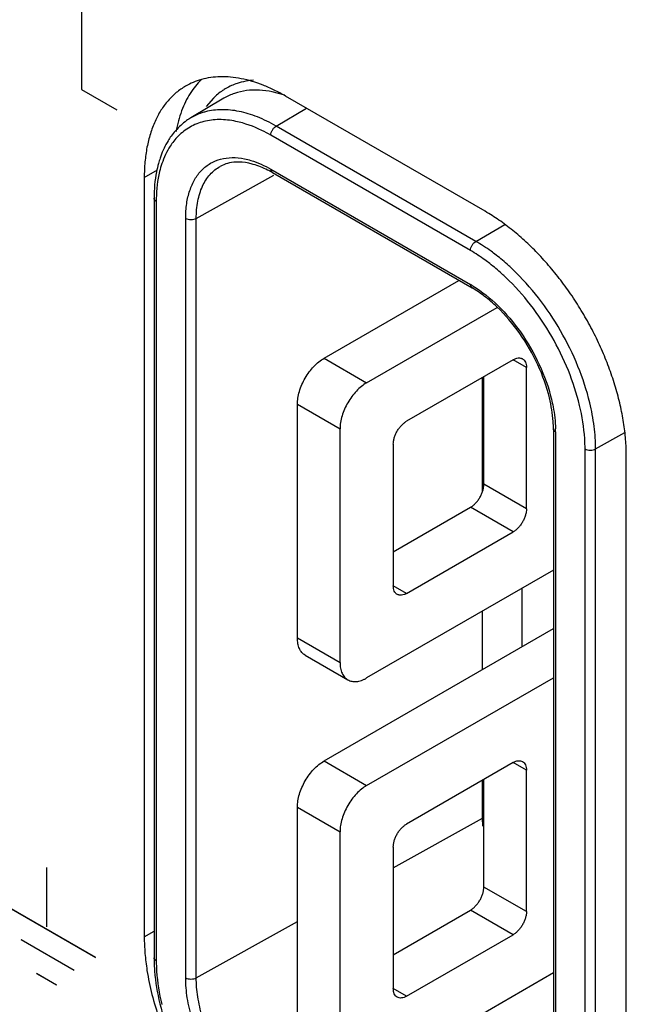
# Model space of a CAD drawing. Header units: inches. Extents: x 0 to 34, y 0 to 22.
# Tile 111 of 136: x 25.459 to 25.7, y 15.388 to 15.78. Entities that reach past the tile are written whole.
import ezdxf

# ---------------------------------------------------------------- set-up
doc = ezdxf.new("R2010")
doc.units = ezdxf.units.IN
doc.header["$LTSCALE"] = 1.87
doc.header["$MEASUREMENT"] = 0
doc.layers.get('0').update_dxf_attribs({"linetype": 'CONTINUOUS'})
doc.layers.add('02___PRT_ALL_AXES', color=7, linetype='CONTINUOUS')

msp = doc.modelspace()

# ---------------------------------------------------------------- linework, layer by layer
at = {"color": 40, "linetype": 'CONTINUOUS'}
for p, q in [((25.4834489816, 15.7875118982), (25.4834489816, 15.7519903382)), ((25.4834489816, 15.7519903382), (25.4975528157, 15.7438469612)), ((25.4696795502, 15.4183805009), (25.4696795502, 15.4421015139)), ((25.4890999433, 15.4061706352), (25.4511202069, 15.428099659)), ((25.4891721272, 15.4061127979), (25.4511923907, 15.4280418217)), ((25.4804113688, 15.4011379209), (25.4593491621, 15.4132989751)), ((25.4804680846, 15.4010881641), (25.4594066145, 15.413248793)), ((25.4735052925, 15.39524186), (25.4655643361, 15.3998268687)), ((25.473562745, 15.3951916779), (25.4656217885, 15.3997766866))]:
    msp.add_line(p, q, dxfattribs=at)
at = {"color": 7, "linetype": 'CONTINUOUS'}
for p, q in [((25.5644365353, 15.749706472), (25.5594438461, 15.7510575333)), ((25.5401801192, 15.7484541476), (25.526967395, 15.7406358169)), ((25.5359632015, 15.748508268), (25.5331492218, 15.7451635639)), ((25.5609396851, 15.7374118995), (25.5730493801, 15.7445259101)), ((25.6404891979, 15.6914810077), (25.5609396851, 15.7374118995)), ((25.6383863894, 15.6878175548), (25.5588368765, 15.7337484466)), ((25.5588368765, 15.7202130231), (25.6383863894, 15.6742821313)), ((25.5291377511, 15.7006196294), (25.5600171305, 15.7178372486)), ((25.5594581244, 15.7188398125), (25.6390076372, 15.6729089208)), ((25.5123313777, 15.7086340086), (25.5123313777, 15.406131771)), ((25.5132100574, 15.7074091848), (25.5132100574, 15.4049069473)), ((25.5249324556, 15.3981385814), (25.5249324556, 15.700640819)), ((25.5291377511, 15.3981173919), (25.5291377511, 15.7006196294)), ((25.6404891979, 15.6914810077), (25.6519973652, 15.6982416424)), ((25.5800500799, 15.6449337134), (25.633754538, 15.6759419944)), ((25.5970206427, 15.6351351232), (25.6490692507, 15.6651873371)), ((25.5800500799, 15.6449337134), (25.5970206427, 15.6351351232)), ((25.6553569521, 15.6443236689), (25.6129305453, 15.6198271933)), ((25.660660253, 15.6412622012), (25.6553572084, 15.6443241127)), ((25.660660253, 15.5849257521), (25.660660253, 15.6412622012)), ((25.6431695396, 15.5919412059), (25.6431695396, 15.6372868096)), ((25.6436896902, 15.5947243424), (25.6436896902, 15.6375871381)), ((25.5694434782, 15.5334849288), (25.5694434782, 15.6265625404)), ((25.5694434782, 15.6265625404), (25.586414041, 15.6167639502)), ((25.586414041, 15.5236863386), (25.586414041, 15.6167639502)), ((25.6714121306, 15.6167827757), (25.6714121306, 15.3142805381)), ((25.6722908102, 15.6155579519), (25.6722908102, 15.3130557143)), ((25.6882372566, 15.6087789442), (25.6998464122, 15.6153659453)), ((25.6076272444, 15.6106416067), (25.6076272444, 15.5543051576)), ((25.6840132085, 15.3062873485), (25.6840132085, 15.6087895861)), ((25.6882372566, 15.3062767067), (25.6882372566, 15.6087789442)), ((25.660660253, 15.5849257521), (25.6436896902, 15.5947243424)), ((25.6076272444, 15.567778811), (25.6383863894, 15.5855387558)), ((25.6553569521, 15.5757401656), (25.6383863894, 15.5855387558)), ((25.6129305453, 15.55124369), (25.6553569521, 15.5757401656)), ((25.6714121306, 15.5605161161), (25.5970206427, 15.5175634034)), ((25.6129305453, 15.55124369), (25.6076275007, 15.5543056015)), ((25.6589393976, 15.5300470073), (25.6589393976, 15.5533145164)), ((25.6431695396, 15.520941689), (25.6431695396, 15.544209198)), ((25.5800500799, 15.4844973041), (25.6714121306, 15.5372486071)), ((25.5694434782, 15.5334849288), (25.586414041, 15.5236863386)), ((25.5725497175, 15.5266188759), (25.5895202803, 15.5168202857)), ((25.5970206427, 15.4746987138), (25.6714121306, 15.5176514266)), ((25.5800500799, 15.4844973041), (25.5970206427, 15.4746987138)), ((25.6553569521, 15.4838872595), (25.6129305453, 15.4593907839)), ((25.660660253, 15.4808257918), (25.6553572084, 15.4838877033)), ((25.660660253, 15.4244893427), (25.660660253, 15.4808257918)), ((25.6431695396, 15.4616988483), (25.6431695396, 15.4768504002)), ((25.6436896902, 15.434287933), (25.6436896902, 15.4771507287)), ((25.5694434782, 15.3730485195), (25.5694434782, 15.466126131)), ((25.5694434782, 15.466126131), (25.586414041, 15.4563275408)), ((25.6076272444, 15.4418812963), (25.6431695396, 15.4616988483)), ((25.6432894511, 15.4585684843), (25.6431695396, 15.4616988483)), ((25.586414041, 15.3632499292), (25.586414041, 15.4563275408)), ((25.6076272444, 15.4502051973), (25.6076272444, 15.3938687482)), ((25.660660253, 15.4244893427), (25.6436896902, 15.434287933)), ((25.6076272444, 15.4073424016), (25.6383863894, 15.4251023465)), ((25.6553569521, 15.4153037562), (25.6383863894, 15.4251023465)), ((25.5291377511, 15.3981173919), (25.5694434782, 15.420590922)), ((25.6129305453, 15.3908072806), (25.6553569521, 15.4153037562)), ((25.6714121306, 15.4000797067), (25.5970206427, 15.357126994)), ((25.6129305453, 15.3908072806), (25.6076275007, 15.3938691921))]:
    msp.add_line(p, q, dxfattribs=at)
for centre, radius, start, end in [((25.5416270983, 15.717283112), 0.0276564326, 138.7040825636, 144.454465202), ((25.5387145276, 15.7167480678), 0.0236085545, 135.1485129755, 141.6501853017), ((25.5527738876, 15.7118012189), 0.0401417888, 161.2963442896, 164.6433036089), ((25.5511591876, 15.7123421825), 0.0384388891, 160.1401822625, 161.2883008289), ((25.5722184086, 15.707411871), 0.0590083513, 178.8768887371, 180.0026081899), ((25.6155104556, 15.6346737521), 0.0457398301, 58.4453333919, 59.991293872), ((25.6265781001, 15.615552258), 0.0457127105, 0.0071366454, 1.5538605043), ((25.576374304, 15.4061356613), 0.0640429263, 180.0034804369, 181.1096852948)]:
    msp.add_arc(centre, radius, start, end, dxfattribs=at)
for points, knots in [([(25.547080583, 15.7548589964), (25.5465391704, 15.7547201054), (25.5444179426, 15.7541004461), (25.5423810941, 15.7531903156), (25.5409533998, 15.7523623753)], [0, 0, 0, 0, 0.2529917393, 1, 1, 1, 1]), ([(25.5519010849, 15.7556279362), (25.5514877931, 15.7555991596), (25.5498660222, 15.7554513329), (25.5482566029, 15.7551606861), (25.547080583, 15.7548589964)], [0, 0, 0, 0, 0.2544180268, 1, 1, 1, 1]), ([(25.5409533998, 15.7523623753), (25.5405009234, 15.7520999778), (25.5387150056, 15.7509841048), (25.5370797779, 15.7496291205), (25.5359632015, 15.748508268)], [0, 0, 0, 0, 0.2484636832, 1, 1, 1, 1]), ([(25.5594438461, 15.7510575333), (25.556060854, 15.7517431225), (25.5508910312, 15.7520664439), (25.544416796, 15.7505741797), (25.5415229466, 15.7492449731), (25.5401816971, 15.748451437)], [0, 0, 0, 0, 0.5222867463, 0.7641963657, 1, 1, 1, 1]), ([(25.5328736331, 15.7430870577), (25.5323512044, 15.7429502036), (25.5303043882, 15.7423399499), (25.5283419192, 15.7414454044), (25.5269689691, 15.7406331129)], [0, 0, 0, 0, 0.2529179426, 1, 1, 1, 1]), ([(25.5609396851, 15.7374118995), (25.5585452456, 15.7387944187), (25.5537686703, 15.7411498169), (25.5464501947, 15.7434182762), (25.5394371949, 15.7441786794), (25.5349503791, 15.7436310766), (25.5328736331, 15.7430870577)], [0, 0, 0, 0, 0.2829833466, 0.5428888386, 0.7802767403, 1, 1, 1, 1]), ([(25.526967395, 15.7406358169), (25.5263976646, 15.7402986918), (25.5241626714, 15.7388503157), (25.5221685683, 15.7370370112), (25.5208485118, 15.7355349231)], [0, 0, 0, 0, 0.248713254, 1, 1, 1, 1]), ([(25.5449082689, 15.7392758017), (25.5427271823, 15.7397286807), (25.5384302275, 15.7402149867), (25.5321540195, 15.739484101), (25.5265222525, 15.7372300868), (25.5233644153, 15.7347915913), (25.5219775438, 15.7333985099)], [0, 0, 0, 0, 0.2709608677, 0.5215984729, 0.7608935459, 1, 1, 1, 1]), ([(25.5588368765, 15.7337484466), (25.5576837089, 15.7344142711), (25.5532688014, 15.736770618), (25.5485062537, 15.7385287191), (25.5449082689, 15.7392758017)], [0, 0, 0, 0, 0.2659811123, 1, 1, 1, 1]), ([(25.5588368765, 15.7337484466), (25.5588368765, 15.7340938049), (25.558966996, 15.734822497), (25.5594150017, 15.7358493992), (25.5600765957, 15.7367550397), (25.5606408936, 15.7372363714), (25.560939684, 15.7374119)], [0, 0, 0, 0, 0.2367579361, 0.4994449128, 0.7624358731, 1, 1, 1, 1]), ([(25.5191243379, 15.7333611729), (25.518701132, 15.7327697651), (25.517052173, 15.7302697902), (25.5157761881, 15.7275315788), (25.5150063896, 15.7254006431)], [0, 0, 0, 0, 0.2429817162, 1, 1, 1, 1]), ([(25.5201998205, 15.7313962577), (25.5196962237, 15.730761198), (25.5177190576, 15.7280003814), (25.5162760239, 15.7248753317), (25.515452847, 15.7224286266)], [0, 0, 0, 0, 0.2389467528, 1, 1, 1, 1]), ([(25.5313603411, 15.7198648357), (25.5323832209, 15.7209072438), (25.5347118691, 15.7227350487), (25.5374514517, 15.72385702), (25.5388623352, 15.7242307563)], [0, 0, 0, 0, 0.5001540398, 1, 1, 1, 1]), ([(25.5448716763, 15.7230353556), (25.5437697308, 15.7229770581), (25.5416374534, 15.722652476), (25.5396317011, 15.721849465), (25.5387248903, 15.7213514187)], [0, 0, 0, 0, 0.5161141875, 1, 1, 1, 1]), ([(25.5388623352, 15.7242307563), (25.540339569, 15.7246220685), (25.5435319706, 15.7250190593), (25.5467185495, 15.7246774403), (25.5483370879, 15.7243508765)], [0, 0, 0, 0, 0.4806609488, 1, 1, 1, 1]), ([(25.5518642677, 15.7221457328), (25.5512562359, 15.7223204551), (25.5489716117, 15.7228910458), (25.5465921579, 15.7231263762), (25.5448716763, 15.7230353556)], [0, 0, 0, 0, 0.2685760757, 1, 1, 1, 1]), ([(25.5483370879, 15.7243508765), (25.5492034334, 15.7241760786), (25.5528628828, 15.7232453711), (25.5563361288, 15.7216569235), (25.5588368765, 15.7202130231)], [0, 0, 0, 0, 0.2343396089, 1, 1, 1, 1]), ([(25.5140653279, 15.722431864), (25.513771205, 15.7213631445), (25.5127168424, 15.716837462), (25.5123313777, 15.712169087), (25.5123313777, 15.7086340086)], [0, 0, 0, 0, 0.2387091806, 1, 1, 1, 1]), ([(25.515452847, 15.7224286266), (25.5151009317, 15.7213826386), (25.5138116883, 15.7168683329), (25.5132918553, 15.712154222), (25.5132213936, 15.708568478)], [0, 0, 0, 0, 0.2353075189, 1, 1, 1, 1]), ([(25.5249324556, 15.700640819), (25.5249324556, 15.7025968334), (25.5251780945, 15.7063569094), (25.5263727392, 15.7116455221), (25.5283801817, 15.7162170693), (25.5302957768, 15.7187799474), (25.5313603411, 15.7198648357)], [0, 0, 0, 0, 0.2828657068, 0.54274167, 0.7801934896, 1, 1, 1, 1]), ([(25.5291377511, 15.7006196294), (25.5291377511, 15.7029262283), (25.529499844, 15.7073161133), (25.5312968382, 15.713343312), (25.53435043, 15.718204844), (25.5372046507, 15.7205167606), (25.538724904, 15.7213513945)], [0, 0, 0, 0, 0.2895689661, 0.549335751, 0.7822775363, 1, 1, 1, 1]), ([(25.5594581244, 15.7188398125), (25.5588224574, 15.7192068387), (25.5563929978, 15.720524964), (25.553815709, 15.7215849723), (25.5518642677, 15.7221457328)], [0, 0, 0, 0, 0.265522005, 1, 1, 1, 1]), ([(25.5588368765, 15.7202130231), (25.5588368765, 15.7199269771), (25.5589079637, 15.7193955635), (25.559255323, 15.7189564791), (25.559457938, 15.7188394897)], [0, 0, 0, 0, 0.5500774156, 1, 1, 1, 1]), ([(25.5132100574, 15.7074091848), (25.5129623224, 15.7075522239), (25.51253766, 15.7078795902), (25.5123309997, 15.7083999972), (25.5123309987, 15.7086340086)], [0, 0, 0, 0, 0.5500436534, 1, 1, 1, 1]), ([(25.5249324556, 15.700640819), (25.525229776, 15.7004691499), (25.5259214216, 15.700218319), (25.5270282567, 15.7000914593), (25.5281385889, 15.7002076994), (25.5288358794, 15.7004513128), (25.5291377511, 15.7006196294)], [0, 0, 0, 0, 0.2365100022, 0.4989076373, 0.7619028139, 1, 1, 1, 1]), ([(25.6383863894, 15.6878175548), (25.6383863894, 15.6881629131), (25.638516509, 15.6888916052), (25.6389645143, 15.6899185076), (25.6396261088, 15.690824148), (25.6401904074, 15.691305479), (25.6404891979, 15.6914810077)], [0, 0, 0, 0, 0.2367579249, 0.4994448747, 0.7624358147, 1, 1, 1, 1]), ([(25.6485967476, 15.6859959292), (25.6479323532, 15.6865117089), (25.6453229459, 15.6884729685), (25.6425877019, 15.6902693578), (25.6404891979, 15.6914810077)], [0, 0, 0, 0, 0.2576675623, 1, 1, 1, 1]), ([(25.6460576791, 15.682635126), (25.6454288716, 15.6831220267), (25.6429589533, 15.6849741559), (25.6403712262, 15.6866715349), (25.6383863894, 15.6878175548)], [0, 0, 0, 0, 0.2576049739, 1, 1, 1, 1]), ([(25.6552440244, 15.6802634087), (25.6547040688, 15.6807775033), (25.6525602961, 15.6827698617), (25.6503195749, 15.6846584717), (25.6485967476, 15.6859959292)], [0, 0, 0, 0, 0.2547506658, 1, 1, 1, 1]), ([(25.6525155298, 15.6770698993), (25.6519911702, 15.6775696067), (25.6499096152, 15.6795051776), (25.6477323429, 15.6813383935), (25.6460576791, 15.682635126)], [0, 0, 0, 0, 0.254835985, 1, 1, 1, 1]), ([(25.6859001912, 15.6271657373), (25.6847070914, 15.6320995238), (25.6814611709, 15.6419664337), (25.6745551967, 15.6560140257), (25.6658424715, 15.6690185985), (25.6589203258, 15.6767631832), (25.6552440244, 15.6802634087)], [0, 0, 0, 0, 0.245401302, 0.4999966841, 0.754593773, 1, 1, 1, 1]), ([(25.6818352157, 15.6261299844), (25.680704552, 15.6308597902), (25.6776139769, 15.6403229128), (25.6710149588, 15.6537991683), (25.6626736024, 15.6662788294), (25.6560399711, 15.6737111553), (25.6525155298, 15.6770698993)], [0, 0, 0, 0, 0.2452338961, 0.4998160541, 0.7544894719, 1, 1, 1, 1]), ([(25.6383863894, 15.6742821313), (25.6383863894, 15.6739960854), (25.6384574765, 15.6734646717), (25.6388048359, 15.6730255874), (25.6390074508, 15.6729085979)], [0, 0, 0, 0, 0.550077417, 1, 1, 1, 1]), ([(25.6579865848, 15.6547920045), (25.6553130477, 15.6585794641), (25.650888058, 15.6638154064), (25.6442057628, 15.6695634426), (25.6407441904, 15.6719062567), (25.6390076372, 15.6729089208)], [0, 0, 0, 0, 0.5266965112, 0.7721862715, 1, 1, 1, 1]), ([(25.6394466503, 15.6736505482), (25.6430201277, 15.6714566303), (25.6499149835, 15.6658898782), (25.6555995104, 15.6591346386), (25.6582496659, 15.6553912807)], [0, 0, 0, 0, 0.4776019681, 1, 1, 1, 1]), ([(25.6698466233, 15.6290924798), (25.6687558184, 15.6336157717), (25.6655337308, 15.642598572), (25.6607676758, 15.650852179), (25.6579865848, 15.6547920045)], [0, 0, 0, 0, 0.4910526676, 1, 1, 1, 1]), ([(25.6582496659, 15.6553912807), (25.6611466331, 15.6512993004), (25.666119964, 15.6427111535), (25.6694812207, 15.6333601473), (25.6706240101, 15.6286440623)], [0, 0, 0, 0, 0.5081634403, 1, 1, 1, 1]), ([(25.5694434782, 15.6265625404), (25.5694434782, 15.6274007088), (25.5695973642, 15.6291454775), (25.5702090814, 15.6317776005), (25.5711902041, 15.6344438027), (25.5725024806, 15.637043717), (25.5740979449, 15.6394801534), (25.5759164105, 15.6416629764), (25.5778900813, 15.6435088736), (25.5793241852, 15.6445145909), (25.5800500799, 15.6449337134)], [0, 0, 0, 0, 0.1141191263, 0.2373395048, 0.366964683, 0.4999939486, 0.6330240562, 0.7626516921, 0.8858759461, 1, 1, 1, 1]), ([(25.6553569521, 15.6443236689), (25.6556858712, 15.6445135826), (25.6563408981, 15.6448246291), (25.6573463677, 15.6450686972), (25.6581498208, 15.6450473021), (25.6587230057, 15.6448883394), (25.6589839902, 15.6447659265), (25.6591069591, 15.6446949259)], [0, 0, 0, 0, 0.2893227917, 0.5486995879, 0.7816633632, 0.891834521, 1, 1, 1, 1]), ([(25.6591069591, 15.6446949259), (25.6592299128, 15.6446239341), (25.6594663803, 15.6444591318), (25.6598905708, 15.6440422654), (25.6603107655, 15.6433572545), (25.6606021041, 15.6423646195), (25.660660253, 15.6416419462), (25.660660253, 15.6412622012)], [0, 0, 0, 0, 0.1081682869, 0.2183418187, 0.4513079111, 0.71068277, 1, 1, 1, 1]), ([(25.5970206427, 15.6351351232), (25.5962947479, 15.6347160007), (25.594860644, 15.6337102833), (25.5928869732, 15.6318643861), (25.5910685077, 15.6296815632), (25.5894730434, 15.6272451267), (25.5881607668, 15.6246452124), (25.5871796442, 15.6219790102), (25.586567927, 15.6193468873), (25.586414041, 15.6176021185), (25.586414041, 15.6167639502)], [0, 0, 0, 0, 0.1141240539, 0.2373483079, 0.3669759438, 0.5000060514, 0.633035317, 0.7626604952, 0.8858808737, 1, 1, 1, 1]), ([(25.6714121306, 15.6167827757), (25.6714121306, 15.6177591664), (25.6712655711, 15.621900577), (25.6705886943, 15.6260152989), (25.6698466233, 15.6290924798)], [0, 0, 0, 0, 0.2357416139, 1, 1, 1, 1]), ([(25.6706240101, 15.6286440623), (25.6708691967, 15.6276322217), (25.6717169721, 15.6237306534), (25.6721943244, 15.6197424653), (25.6722740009, 15.6167918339)], [0, 0, 0, 0, 0.2607482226, 1, 1, 1, 1]), ([(25.6840132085, 15.6087895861), (25.6840132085, 15.6101741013), (25.6838106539, 15.616006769), (25.6828695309, 15.6218032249), (25.6818352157, 15.6261299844)], [0, 0, 0, 0, 0.2373515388, 1, 1, 1, 1]), ([(25.6882372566, 15.6087789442), (25.6882372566, 15.6117699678), (25.68779907, 15.6179623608), (25.6866518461, 15.6240574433), (25.6859001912, 15.6271657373)], [0, 0, 0, 0, 0.4832876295, 1, 1, 1, 1]), ([(25.6076272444, 15.6106416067), (25.6076272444, 15.6110605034), (25.6077044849, 15.6119328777), (25.6080098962, 15.613249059), (25.6085004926, 15.6145823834), (25.609157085, 15.6158819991), (25.6099542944, 15.6171004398), (25.610863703, 15.6181919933), (25.6118508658, 15.6191146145), (25.6125677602, 15.6196177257), (25.6129305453, 15.6198271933)], [0, 0, 0, 0, 0.1140685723, 0.2373472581, 0.3669769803, 0.4999939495, 0.6330117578, 0.7626439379, 0.8859265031, 1, 1, 1, 1]), ([(25.6722908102, 15.6155579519), (25.6720430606, 15.6157009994), (25.6716183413, 15.616028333), (25.6714117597, 15.616548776), (25.6714117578, 15.6167827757)], [0, 0, 0, 0, 0.5500705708, 1, 1, 1, 1]), ([(25.6840132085, 15.6087895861), (25.6843123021, 15.6086168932), (25.6850084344, 15.6083652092), (25.6861217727, 15.608239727), (25.6872368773, 15.6083598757), (25.6879358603, 15.608607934), (25.6882372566, 15.6087789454)], [0, 0, 0, 0, 0.2367637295, 0.4994509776, 0.7624388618, 1, 1, 1, 1]), ([(25.6383863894, 15.5855387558), (25.6387491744, 15.5857482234), (25.6394660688, 15.5862513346), (25.6404532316, 15.5871739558), (25.6413626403, 15.5882655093), (25.6421598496, 15.58948395), (25.642816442, 15.5907835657), (25.6433070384, 15.5921168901), (25.6436124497, 15.5934330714), (25.6436896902, 15.5943054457), (25.6436896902, 15.5947243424)], [0, 0, 0, 0, 0.1140734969, 0.2373560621, 0.3669882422, 0.5000060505, 0.6330230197, 0.7626527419, 0.8859314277, 1, 1, 1, 1]), ([(25.660660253, 15.5849257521), (25.660660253, 15.5845068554), (25.6605830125, 15.5836344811), (25.6602776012, 15.5823182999), (25.6597870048, 15.5809849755), (25.6591304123, 15.5796853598), (25.658333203, 15.578466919), (25.6574237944, 15.5773753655), (25.6564366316, 15.5764527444), (25.6557197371, 15.5759496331), (25.6553569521, 15.5757401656)], [0, 0, 0, 0, 0.1140685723, 0.2373472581, 0.3669769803, 0.4999939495, 0.6330117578, 0.7626439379, 0.8859265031, 1, 1, 1, 1]), ([(25.6091805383, 15.5508724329), (25.6090575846, 15.5509434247), (25.6088211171, 15.551108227), (25.6083969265, 15.5515250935), (25.6079767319, 15.5522101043), (25.6076853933, 15.5532027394), (25.6076272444, 15.5539254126), (25.6076272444, 15.5543051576)], [0, 0, 0, 0, 0.1081682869, 0.2183418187, 0.4513079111, 0.71068277, 1, 1, 1, 1]), ([(25.6129305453, 15.55124369), (25.6126016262, 15.5510537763), (25.6119465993, 15.5507427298), (25.6109411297, 15.5504986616), (25.6101376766, 15.5505200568), (25.6095644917, 15.5506790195), (25.6093035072, 15.5508014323), (25.6091805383, 15.5508724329)], [0, 0, 0, 0, 0.2893227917, 0.5486995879, 0.7816633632, 0.891834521, 1, 1, 1, 1]), ([(25.5725497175, 15.5266188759), (25.5723037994, 15.5267608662), (25.571831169, 15.5270910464), (25.5712064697, 15.5277057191), (25.5706690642, 15.5284352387), (25.5700599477, 15.5295806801), (25.5696691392, 15.5309042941), (25.56947531, 15.5323332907), (25.5694434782, 15.5330948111), (25.5694434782, 15.5334849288)], [0, 0, 0, 0, 0.1080704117, 0.2181713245, 0.3321370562, 0.4515245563, 0.7104697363, 0.8515311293, 1, 1, 1, 1]), ([(25.586414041, 15.5236863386), (25.586414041, 15.5232962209), (25.5864458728, 15.5225347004), (25.5866397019, 15.5211057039), (25.5870305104, 15.5197820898), (25.5876396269, 15.5186366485), (25.5881770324, 15.5179071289), (25.5888017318, 15.5172924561), (25.5892743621, 15.5169622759), (25.5895202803, 15.5168202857)], [0, 0, 0, 0, 0.1484688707, 0.2895302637, 0.5484754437, 0.6678629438, 0.7818286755, 0.8919295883, 1, 1, 1, 1]), ([(25.5895202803, 15.5168202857), (25.5897662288, 15.5166782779), (25.5902885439, 15.5164340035), (25.5911333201, 15.5162002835), (25.5920339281, 15.516099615), (25.5933306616, 15.5161448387), (25.5946725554, 15.5164682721), (25.5960072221, 15.5170150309), (25.5966827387, 15.5173683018), (25.5970206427, 15.5175634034)], [0, 0, 0, 0, 0.1080675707, 0.2181660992, 0.3321302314, 0.4515171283, 0.710464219, 0.8515280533, 1, 1, 1, 1]), ([(25.5694434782, 15.466126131), (25.5694434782, 15.4669642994), (25.5695973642, 15.4687090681), (25.5702090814, 15.4713411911), (25.5711902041, 15.4740073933), (25.5725024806, 15.4766073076), (25.5740979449, 15.479043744), (25.5759164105, 15.481226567), (25.5778900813, 15.4830724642), (25.5793241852, 15.4840781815), (25.5800500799, 15.4844973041)], [0, 0, 0, 0, 0.1141191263, 0.2373395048, 0.366964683, 0.4999939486, 0.6330240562, 0.7626516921, 0.8858759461, 1, 1, 1, 1]), ([(25.6553569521, 15.4838872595), (25.6556858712, 15.4840771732), (25.6563407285, 15.4843883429), (25.6573468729, 15.4846319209), (25.6582914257, 15.484608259), (25.6588596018, 15.4844013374), (25.6591069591, 15.4842585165)], [0, 0, 0, 0, 0.2895419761, 0.5491152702, 0.7822555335, 1, 1, 1, 1]), ([(25.6591069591, 15.4842585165), (25.6593542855, 15.4841157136), (25.659817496, 15.4837271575), (25.6603101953, 15.482921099), (25.6606022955, 15.4819281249), (25.660660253, 15.4812055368), (25.660660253, 15.4808257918)], [0, 0, 0, 0, 0.2177497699, 0.450892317, 0.7104636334, 1, 1, 1, 1]), ([(25.5970206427, 15.4746987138), (25.5962947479, 15.4742795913), (25.594860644, 15.4732738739), (25.5928869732, 15.4714279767), (25.5910685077, 15.4692451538), (25.5894730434, 15.4668087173), (25.5881607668, 15.464208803), (25.5871796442, 15.4615426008), (25.586567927, 15.4589104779), (25.586414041, 15.4571657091), (25.586414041, 15.4563275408)], [0, 0, 0, 0, 0.1141240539, 0.2373483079, 0.3669759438, 0.5000060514, 0.633035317, 0.7626604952, 0.8858808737, 1, 1, 1, 1]), ([(25.6076272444, 15.4502051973), (25.6076272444, 15.4506240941), (25.6077044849, 15.4514964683), (25.6080098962, 15.4528126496), (25.6085004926, 15.454145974), (25.609157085, 15.4554455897), (25.6099542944, 15.4566640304), (25.610863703, 15.4577555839), (25.6118508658, 15.4586782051), (25.6125677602, 15.4591813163), (25.6129305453, 15.4593907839)], [0, 0, 0, 0, 0.1140685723, 0.2373472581, 0.3669769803, 0.4999939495, 0.6330117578, 0.7626439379, 0.8859265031, 1, 1, 1, 1]), ([(25.6383863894, 15.4251023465), (25.6387491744, 15.425311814), (25.6394660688, 15.4258149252), (25.6404532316, 15.4267375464), (25.6413626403, 15.4278290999), (25.6421598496, 15.4290475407), (25.642816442, 15.4303471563), (25.6433070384, 15.4316804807), (25.6436124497, 15.432996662), (25.6436896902, 15.4338690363), (25.6436896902, 15.434287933)], [0, 0, 0, 0, 0.1140734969, 0.2373560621, 0.3669882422, 0.5000060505, 0.6330230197, 0.7626527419, 0.8859314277, 1, 1, 1, 1]), ([(25.660660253, 15.4244893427), (25.660660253, 15.424070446), (25.6605830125, 15.4231980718), (25.6602776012, 15.4218818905), (25.6597870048, 15.4205485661), (25.6591304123, 15.4192489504), (25.658333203, 15.4180305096), (25.6574237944, 15.4169389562), (25.6564366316, 15.416016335), (25.6557197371, 15.4155132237), (25.6553569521, 15.4153037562)], [0, 0, 0, 0, 0.1140685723, 0.2373472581, 0.3669769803, 0.4999939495, 0.6330117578, 0.7626439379, 0.8859265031, 1, 1, 1, 1]), ([(25.5132100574, 15.4049069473), (25.5129623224, 15.4050499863), (25.5125376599, 15.4053773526), (25.5123309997, 15.4058977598), (25.5123309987, 15.4061317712)], [0, 0, 0, 0, 0.5500435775, 1, 1, 1, 1]), ([(25.5123433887, 15.4048953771), (25.5123699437, 15.4035201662), (25.5126628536, 15.3977760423), (25.5136272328, 15.3920742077), (25.5146567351, 15.3878233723)], [0, 0, 0, 0, 0.2392452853, 1, 1, 1, 1]), ([(25.5132100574, 15.4049069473), (25.5132100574, 15.403522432), (25.513412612, 15.3976897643), (25.514353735, 15.3918933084), (25.5153880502, 15.3875665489)], [0, 0, 0, 0, 0.2373515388, 1, 1, 1, 1]), ([(25.5588368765, 15.339414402), (25.5565177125, 15.3407534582), (25.5519341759, 15.3439693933), (25.5433473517, 15.351999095), (25.5342845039, 15.364388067), (25.5280861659, 15.3784312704), (25.5254259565, 15.3898828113), (25.5249324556, 15.3954605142), (25.5249324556, 15.3981385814)], [0, 0, 0, 0, 0.1141682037, 0.2375523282, 0.4999953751, 0.7624354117, 0.8858282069, 1, 1, 1, 1]), ([(25.5249324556, 15.3981385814), (25.525229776, 15.3979669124), (25.5259214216, 15.3977160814), (25.5270282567, 15.3975892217), (25.5281385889, 15.3977054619), (25.5288358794, 15.3979490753), (25.5291377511, 15.3981173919)], [0, 0, 0, 0, 0.2365100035, 0.4989076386, 0.7619028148, 1, 1, 1, 1]), ([(25.5609211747, 15.3430668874), (25.5587492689, 15.3443209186), (25.5544557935, 15.3473388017), (25.5485343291, 15.3528643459), (25.5430855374, 15.3594108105), (25.5383037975, 15.3667095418), (25.5343738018, 15.3744999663), (25.5314288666, 15.3824918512), (25.529604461, 15.3903825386), (25.5291377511, 15.3956095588), (25.5291377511, 15.3981173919)], [0, 0, 0, 0, 0.1139533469, 0.2373258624, 0.3670501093, 0.5000060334, 0.6329611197, 0.7626829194, 0.8860515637, 1, 1, 1, 1]), ([(25.6091805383, 15.3904360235), (25.6089332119, 15.3905788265), (25.6084700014, 15.3909673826), (25.6079773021, 15.3917734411), (25.6076852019, 15.3927664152), (25.6076272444, 15.3934890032), (25.6076272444, 15.3938687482)], [0, 0, 0, 0, 0.2177497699, 0.450892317, 0.7104636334, 1, 1, 1, 1]), ([(25.6129305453, 15.3908072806), (25.6126016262, 15.3906173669), (25.6119467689, 15.3903061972), (25.6109406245, 15.3900626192), (25.6099960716, 15.3900862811), (25.6094278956, 15.3902932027), (25.6091805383, 15.3904360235)], [0, 0, 0, 0, 0.2895419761, 0.5491152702, 0.7822555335, 1, 1, 1, 1]), ([(25.5146567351, 15.3878233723), (25.5158320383, 15.382970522), (25.5190216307, 15.3732758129), (25.5258064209, 15.35947923), (25.5343650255, 15.346707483), (25.541167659, 15.3390999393), (25.5447833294, 15.3356568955)], [0, 0, 0, 0, 0.2456871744, 0.5000127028, 0.7543319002, 1, 1, 1, 1])]:
    msp.add_open_spline(points, degree=3, knots=knots, dxfattribs=at)
at = {"layer": '02___PRT_ALL_AXES', "color": 7, "linetype": 'CONTINUOUS'}
for p, q in [((25.6442200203, 15.7034328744), (25.5646705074, 15.7493637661)), ((25.5084370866, 15.7169015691), (25.5137563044, 15.7199728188)), ((25.5084370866, 15.7169015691), (25.5084370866, 15.4143993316)), ((25.7004534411, 15.303531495), (25.7004534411, 15.6060337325)), ((25.5084370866, 15.4143993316), (25.5123313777, 15.4166478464))]:
    msp.add_line(p, q, dxfattribs=at)
for points, knots in [([(25.5311775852, 15.7559288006), (25.5300779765, 15.7556222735), (25.5279252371, 15.7548786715), (25.5258836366, 15.7538683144), (25.5249055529, 15.7533035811)], [0, 0, 0, 0, 0.502668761, 1, 1, 1, 1]), ([(25.5311635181, 15.755920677), (25.5303336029, 15.7551072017), (25.5287505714, 15.7533509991), (25.5273830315, 15.7514233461), (25.5267443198, 15.7504123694)], [0, 0, 0, 0, 0.4928483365, 1, 1, 1, 1]), ([(25.5646705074, 15.7493637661), (25.5632061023, 15.7502092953), (25.5602807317, 15.7517691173), (25.5544789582, 15.7543257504), (25.5486443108, 15.7561031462), (25.5429032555, 15.7569449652), (25.5388271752, 15.7571000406), (25.5349121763, 15.7567905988), (25.5323930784, 15.7562676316), (25.5311775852, 15.7559288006)], [0, 0, 0, 0, 0.1449107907, 0.283770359, 0.5430695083, 0.6642257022, 0.7802500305, 0.8918650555, 1, 1, 1, 1]), ([(25.5249055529, 15.7533035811), (25.5236018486, 15.7525508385), (25.521095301, 15.7508016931), (25.5177833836, 15.7475420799), (25.5149349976, 15.743673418), (25.5125765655, 15.7392391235), (25.5107264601, 15.7342844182), (25.5093989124, 15.7288574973), (25.5086038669, 15.7230103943), (25.5084370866, 15.7189727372), (25.5084370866, 15.7169015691)], [0, 0, 0, 0, 0.1080127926, 0.2180618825, 0.3319996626, 0.4513577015, 0.5772774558, 0.7105002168, 0.8513944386, 1, 1, 1, 1]), ([(25.5267443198, 15.7504123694), (25.5260638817, 15.7493353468), (25.5247997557, 15.7470560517), (25.5232362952, 15.7433840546), (25.5219776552, 15.7394163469), (25.5213597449, 15.7366501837), (25.521099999, 15.7352276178)], [0, 0, 0, 0, 0.2345783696, 0.4788106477, 0.7337276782, 1, 1, 1, 1]), ([(25.7004534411, 15.6060337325), (25.7004534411, 15.6082091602), (25.700260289, 15.6126591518), (25.699440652, 15.619424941), (25.6980925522, 15.62637279), (25.6962289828, 15.6334359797), (25.6938677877, 15.6405474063), (25.6910315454, 15.6476391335), (25.6877473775, 15.6546433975), (25.6840467, 15.6614932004), (25.679964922, 15.6681230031), (25.6755410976, 15.6744693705), (25.6708175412, 15.680471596), (25.6658393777, 15.6860723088), (25.6606541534, 15.6912179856), (25.6553110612, 15.6958596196), (25.649861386, 15.6999525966), (25.6461040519, 15.7023450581), (25.6442200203, 15.7034328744)], [0, 0, 0, 0, 0.0558367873, 0.1141762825, 0.1747788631, 0.237348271, 0.3015429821, 0.366986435, 0.4332764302, 0.4999939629, 0.5667117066, 0.6330023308, 0.6984468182, 0.7626429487, 0.825214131, 0.8858188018, 0.9441606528, 1, 1, 1, 1]), ([(25.5084370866, 15.4143993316), (25.5084370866, 15.4122239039), (25.5086302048, 15.4077741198), (25.509165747, 15.4033536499), (25.509517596, 15.4011081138)], [0, 0, 0, 0, 0.4890401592, 1, 1, 1, 1]), ([(25.509517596, 15.4011081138), (25.5100232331, 15.3978810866), (25.511385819, 15.3913415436), (25.5143388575, 15.3815981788), (25.5181966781, 15.3718602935), (25.5228898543, 15.3623038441), (25.5283339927, 15.3531001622), (25.5344315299, 15.3444145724), (25.5410720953, 15.3364038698), (25.5458772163, 15.3315120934), (25.548346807, 15.3292211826)], [0, 0, 0, 0, 0.1179265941, 0.2407495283, 0.3671470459, 0.4956562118, 0.6247348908, 0.752820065, 0.8783853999, 1, 1, 1, 1])]:
    msp.add_open_spline(points, degree=3, knots=knots, dxfattribs=at)

doc.saveas('drawing.dxf')
